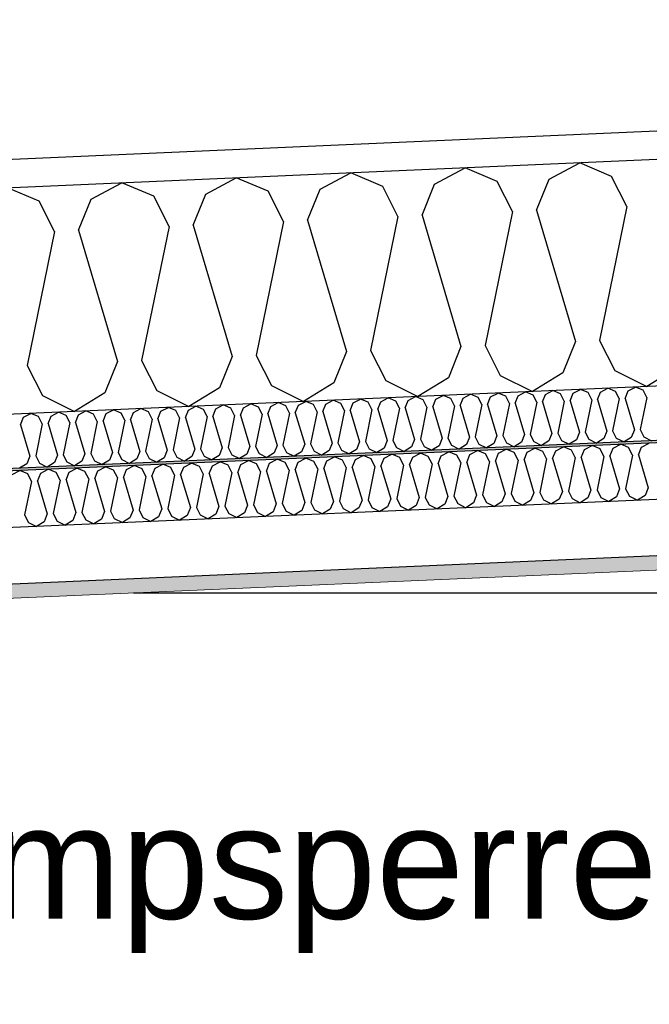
# Model space of a CAD drawing. Header units: millimetres. Extents: x -82116 to -59237, y -2070 to 13065.
# Tile 22 of 66: x -72903 to -72347, y 6256 to 7127. Entities that reach past the tile are written whole.
import ezdxf

# ---------------------------------------------------------------- set-up
doc = ezdxf.new("R2010")
doc.units = ezdxf.units.MM
doc.header["$LTSCALE"] = 0.5
doc.header["$MEASUREMENT"] = 0
doc.linetypes.add('PLINE', pattern=[0])
for name, color, linetype in [('223- Bjelker', 7, 'Continuous'), ('251- Frittbærende dekker', 7, 'Continuous'), ('256- Faste himlinger og overflatebehandling (Skravur)(Nye konstruksjoner)', 7, 'Continuous'), ('256- Faste himlinger og overflatebehandling(Nye konstruksjoner)', 7, 'Continuous'), ('261- Primærkonstruksjon (tak)', 7, 'Continuous'), ('261- Primærkonstruksjon (tak) (Skravur)', 7, 'Continuous'), ('832- Tekst bygning(Nye konstruksjoner)', 7, 'Continuous')]:
    doc.layers.add(name, color=color, linetype=linetype)
doc.layers.add('236- Innvendig kledning og overflate(Nye konstruksjoner)', color=7, linetype='Continuous', lineweight=0)
doc.styles.add('GENERATED_STYLE_3', font='arial.ttf')
doc.dimstyles.new('GENERATED_STYLE__2', dxfattribs={"dimtxt": 0.18, "dimasz": 182.4, "dimexe": 0.18, "dimexo": 0.0625, "dimgap": 0, "dimtad": 0, "dimtih": 1, "dimtoh": 1, "dimdec": 4, "dimzin": 0, "dimdsep": 46, "dimcen": 0.09, "dimadec": 0, "dimazin": 0, "dimtfac": 1, "dimtdec": 4, "dimtmove": 0, "dimatfit": 3, "dimldrblk": 'ARROWHEAD_5', "dimfxl": 1, "dimtolj": 1, "dimtzin": 0, "dimarcsym": 0})

# ---------------------------------------------------------------- blocks, each defined once
blk = doc.blocks.new('*X7')
at = {"layer": '261- Primærkonstruksjon (tak) (Skravur)', "linetype": 'PLINE'}
for p, q in [((-72435.73, 6985.77), (-72408.7, 7000.04)), ((-72380.52, 6988.18), (-72408.7, 7000.04)), ((-72637.88, 6976.95), (-72610.85, 6991.22)), ((-72582.67, 6979.36), (-72610.85, 6991.22)), ((-72536.8, 6981.36), (-72509.77, 6995.63)), ((-72481.6, 6983.77), (-72509.77, 6995.63)), ((-72367.02, 6961.66), (-72380.52, 6988.18)), ((-72840.03, 6968.12), (-72813, 6982.39)), ((-72784.83, 6970.53), (-72813, 6982.39)), ((-72738.96, 6972.53), (-72711.92, 6986.8)), ((-72683.75, 6974.95), (-72711.92, 6986.8)), ((-72569.18, 6952.83), (-72582.67, 6979.36)), ((-72547.94, 6953.76), (-72536.8, 6981.36)), ((-72468.1, 6957.24), (-72481.6, 6983.77)), ((-72446.86, 6958.17), (-72435.73, 6985.77)), ((-72885.9, 6966.12), (-72914.07, 6977.98)), ((-72771.33, 6944), (-72784.83, 6970.53)), ((-72750.09, 6944.93), (-72738.96, 6972.53)), ((-72670.25, 6948.42), (-72683.75, 6974.95)), ((-72649.02, 6949.34), (-72637.88, 6976.95)), ((-72872.4, 6939.59), (-72885.9, 6966.12)), ((-72851.17, 6940.52), (-72840.03, 6968.12)), ((-72547.94, 6953.76), (-72513.52, 6837.83)), ((-72468.1, 6957.24), (-72492.28, 6838.75)), ((-72446.86, 6958.17), (-72412.44, 6842.24)), ((-72367.02, 6961.66), (-72391.21, 6843.17)), ((-72750.09, 6944.93), (-72715.67, 6829)), ((-72670.25, 6948.42), (-72694.44, 6829.93)), ((-72649.02, 6949.34), (-72614.6, 6833.41)), ((-72569.18, 6952.83), (-72593.36, 6834.34)), ((-72872.4, 6939.59), (-72896.59, 6821.1)), ((-72851.17, 6940.52), (-72816.75, 6824.59)), ((-72771.33, 6944), (-72795.51, 6825.52)), ((-72412.44, 6842.24), (-72423.58, 6814.64)), ((-72391.21, 6843.17), (-72377.71, 6816.64)), ((-72614.6, 6833.41), (-72625.73, 6805.81)), ((-72593.36, 6834.34), (-72579.86, 6807.81)), ((-72513.52, 6837.83), (-72524.66, 6810.22)), ((-72492.28, 6838.75), (-72478.79, 6812.23)), ((-72816.75, 6824.59), (-72827.88, 6796.98)), ((-72795.51, 6825.52), (-72782.01, 6798.99)), ((-72715.67, 6829), (-72726.81, 6801.4)), ((-72694.44, 6829.93), (-72680.94, 6803.4)), ((-72896.59, 6821.1), (-72883.09, 6794.57)), ((-72423.58, 6814.64), (-72450.51, 6798.03)), ((-72377.71, 6816.64), (-72349.43, 6802.44)), ((-72322.5, 6819.05), (-72349.43, 6802.44)), ((-72625.73, 6805.81), (-72652.66, 6789.2)), ((-72579.86, 6807.81), (-72551.59, 6793.61)), ((-72524.66, 6810.22), (-72551.59, 6793.61)), ((-72478.79, 6812.23), (-72450.51, 6798.03)), ((-72827.88, 6796.98), (-72854.81, 6780.37)), ((-72782.01, 6798.99), (-72753.74, 6784.79)), ((-72726.81, 6801.4), (-72753.74, 6784.79)), ((-72680.94, 6803.4), (-72652.66, 6789.2)), ((-72883.09, 6794.57), (-72854.81, 6780.37))]:
    blk.add_line(p, q, dxfattribs=at)
blk = doc.blocks.new('*X22')
at = {"layer": '256- Faste himlinger og overflatebehandling (Skravur)(Nye konstruksjoner)', "linetype": 'PLINE'}
for p, q in [((-72487.32, 6793.28), (-72480.83, 6796.7)), ((-72474.07, 6793.86), (-72480.83, 6796.7)), ((-72463.06, 6794.34), (-72456.57, 6797.76)), ((-72449.81, 6794.92), (-72456.57, 6797.76)), ((-72438.8, 6795.4), (-72432.32, 6798.82)), ((-72425.55, 6795.97), (-72432.32, 6798.82)), ((-72417.22, 6789.83), (-72414.55, 6796.45)), ((-72414.55, 6796.45), (-72408.06, 6799.88)), ((-72401.3, 6797.03), (-72408.06, 6799.88)), ((-72398.06, 6790.67), (-72401.3, 6797.03)), ((-72392.96, 6790.89), (-72390.29, 6797.51)), ((-72390.29, 6797.51), (-72383.8, 6800.94)), ((-72377.04, 6798.09), (-72383.8, 6800.94)), ((-72373.8, 6791.73), (-72377.04, 6798.09)), ((-72368.7, 6791.95), (-72366.03, 6798.57)), ((-72366.03, 6798.57), (-72359.54, 6802)), ((-72352.78, 6799.15), (-72359.54, 6802)), ((-72349.54, 6792.78), (-72352.78, 6799.15)), ((-72681.39, 6784.8), (-72674.9, 6788.23)), ((-72668.14, 6785.38), (-72674.9, 6788.23)), ((-72657.13, 6785.86), (-72650.64, 6789.29)), ((-72643.88, 6786.44), (-72650.64, 6789.29)), ((-72632.87, 6786.92), (-72626.38, 6790.35)), ((-72619.62, 6787.5), (-72626.38, 6790.35)), ((-72611.28, 6781.36), (-72608.61, 6787.98)), ((-72608.61, 6787.98), (-72602.12, 6791.41)), ((-72595.36, 6788.56), (-72602.12, 6791.41)), ((-72592.12, 6782.19), (-72595.36, 6788.56)), ((-72587.03, 6782.42), (-72584.35, 6789.04)), ((-72584.35, 6789.04), (-72577.87, 6792.47)), ((-72571.1, 6789.62), (-72577.87, 6792.47)), ((-72567.86, 6783.25), (-72571.1, 6789.62)), ((-72562.77, 6783.48), (-72560.1, 6790.1)), ((-72560.1, 6790.1), (-72553.61, 6793.52)), ((-72546.85, 6790.68), (-72553.61, 6793.52)), ((-72543.61, 6784.31), (-72546.85, 6790.68)), ((-72538.51, 6784.53), (-72535.84, 6791.16)), ((-72535.84, 6791.16), (-72529.35, 6794.58)), ((-72522.59, 6791.74), (-72529.35, 6794.58)), ((-72519.35, 6785.37), (-72522.59, 6791.74)), ((-72514.25, 6785.59), (-72511.58, 6792.22)), ((-72511.58, 6792.22), (-72505.09, 6795.64)), ((-72498.33, 6792.8), (-72505.09, 6795.64)), ((-72495.09, 6786.43), (-72498.33, 6792.8)), ((-72489.99, 6786.65), (-72487.32, 6793.28)), ((-72470.83, 6787.49), (-72474.07, 6793.86)), ((-72465.73, 6787.71), (-72463.06, 6794.34)), ((-72465.73, 6787.71), (-72457.47, 6759.89)), ((-72446.57, 6788.55), (-72452.38, 6760.11)), ((-72446.57, 6788.55), (-72449.81, 6794.92)), ((-72441.48, 6788.77), (-72438.8, 6795.4)), ((-72441.48, 6788.77), (-72433.22, 6760.95)), ((-72422.32, 6789.61), (-72428.12, 6761.17)), ((-72422.32, 6789.61), (-72425.55, 6795.97)), ((-72417.22, 6789.83), (-72408.96, 6762.01)), ((-72398.06, 6790.67), (-72403.86, 6762.23)), ((-72392.96, 6790.89), (-72384.7, 6763.07)), ((-72373.8, 6791.73), (-72379.6, 6763.29)), ((-72368.7, 6791.95), (-72360.44, 6764.13)), ((-72349.54, 6792.78), (-72355.35, 6764.35)), ((-72875.45, 6776.33), (-72868.96, 6779.76)), ((-72862.2, 6776.91), (-72868.96, 6779.76)), ((-72851.19, 6777.39), (-72844.71, 6780.81)), ((-72837.94, 6777.97), (-72844.71, 6780.81)), ((-72826.93, 6778.45), (-72820.45, 6781.87)), ((-72813.69, 6779.03), (-72820.45, 6781.87)), ((-72810.45, 6772.66), (-72813.69, 6779.03)), ((-72805.35, 6772.88), (-72802.68, 6779.51)), ((-72802.68, 6779.51), (-72796.19, 6782.93)), ((-72789.43, 6780.09), (-72796.19, 6782.93)), ((-72786.19, 6773.72), (-72789.43, 6780.09)), ((-72781.09, 6773.94), (-72778.42, 6780.57)), ((-72778.42, 6780.57), (-72771.93, 6783.99)), ((-72765.17, 6781.15), (-72771.93, 6783.99)), ((-72761.93, 6774.78), (-72765.17, 6781.15)), ((-72756.83, 6775), (-72754.16, 6781.63)), ((-72754.16, 6781.63), (-72747.67, 6785.05)), ((-72740.91, 6782.21), (-72747.67, 6785.05)), ((-72737.67, 6775.84), (-72740.91, 6782.21)), ((-72732.57, 6776.06), (-72729.9, 6782.69)), ((-72729.9, 6782.69), (-72723.41, 6786.11)), ((-72716.65, 6783.26), (-72723.41, 6786.11)), ((-72713.41, 6776.9), (-72716.65, 6783.26)), ((-72708.32, 6777.12), (-72705.64, 6783.75)), ((-72705.64, 6783.75), (-72699.16, 6787.17)), ((-72692.39, 6784.32), (-72699.16, 6787.17)), ((-72689.15, 6777.96), (-72692.39, 6784.32)), ((-72684.06, 6778.18), (-72681.39, 6784.8)), ((-72664.9, 6779.02), (-72670.7, 6750.58)), ((-72664.9, 6779.02), (-72668.14, 6785.38)), ((-72659.8, 6779.24), (-72657.13, 6785.86)), ((-72659.8, 6779.24), (-72651.54, 6751.42)), ((-72640.64, 6780.08), (-72646.44, 6751.64)), ((-72640.64, 6780.08), (-72643.88, 6786.44)), ((-72635.54, 6780.3), (-72632.87, 6786.92)), ((-72635.54, 6780.3), (-72627.28, 6752.47)), ((-72616.38, 6781.13), (-72622.18, 6752.7)), ((-72616.38, 6781.13), (-72619.62, 6787.5)), ((-72611.28, 6781.36), (-72603.02, 6753.53)), ((-72592.12, 6782.19), (-72597.93, 6753.76)), ((-72587.03, 6782.42), (-72578.77, 6754.59)), ((-72567.86, 6783.25), (-72573.67, 6754.82)), ((-72562.77, 6783.48), (-72554.51, 6755.65)), ((-72543.61, 6784.31), (-72549.41, 6755.87)), ((-72538.51, 6784.53), (-72530.25, 6756.71)), ((-72519.35, 6785.37), (-72525.15, 6756.93)), ((-72514.25, 6785.59), (-72505.99, 6757.77)), ((-72495.09, 6786.43), (-72500.89, 6757.99)), ((-72489.99, 6786.65), (-72481.73, 6758.83)), ((-72470.83, 6787.49), (-72476.64, 6759.05)), ((-72902.38, 6768.65), (-72899.71, 6775.27)), ((-72899.71, 6775.27), (-72893.22, 6778.7)), ((-72886.46, 6775.85), (-72893.22, 6778.7)), ((-72883.22, 6769.48), (-72886.46, 6775.85)), ((-72878.12, 6769.71), (-72875.45, 6776.33)), ((-72858.96, 6770.54), (-72864.77, 6742.11)), ((-72858.96, 6770.54), (-72862.2, 6776.91)), ((-72853.87, 6770.77), (-72851.19, 6777.39)), ((-72853.87, 6770.77), (-72845.6, 6742.94)), ((-72834.7, 6771.6), (-72840.51, 6743.16)), ((-72834.7, 6771.6), (-72837.94, 6777.97)), ((-72829.61, 6771.82), (-72826.93, 6778.45)), ((-72829.61, 6771.82), (-72821.35, 6744)), ((-72810.45, 6772.66), (-72816.25, 6744.22)), ((-72805.35, 6772.88), (-72797.09, 6745.06)), ((-72786.19, 6773.72), (-72791.99, 6745.28)), ((-72781.09, 6773.94), (-72772.83, 6746.12)), ((-72761.93, 6774.78), (-72767.73, 6746.34)), ((-72756.83, 6775), (-72748.57, 6747.18)), ((-72737.67, 6775.84), (-72743.48, 6747.4)), ((-72732.57, 6776.06), (-72724.31, 6748.24)), ((-72713.41, 6776.9), (-72719.22, 6748.46)), ((-72708.32, 6777.12), (-72700.06, 6749.3)), ((-72689.15, 6777.96), (-72694.96, 6749.52)), ((-72684.06, 6778.18), (-72675.8, 6750.36)), ((-72902.38, 6768.65), (-72894.12, 6740.82)), ((-72883.22, 6769.48), (-72889.02, 6741.05)), ((-72878.12, 6769.71), (-72869.86, 6741.88)), ((-72408.96, 6762.01), (-72411.63, 6755.38)), ((-72403.86, 6762.23), (-72400.62, 6755.86)), ((-72384.7, 6763.07), (-72387.37, 6756.44)), ((-72379.6, 6763.29), (-72376.36, 6756.92)), ((-72360.44, 6764.13), (-72363.11, 6757.5)), ((-72355.35, 6764.35), (-72352.11, 6757.98)), ((-72603.02, 6753.53), (-72605.7, 6746.91)), ((-72597.93, 6753.76), (-72594.69, 6747.39)), ((-72578.77, 6754.59), (-72581.44, 6747.97)), ((-72573.67, 6754.82), (-72570.43, 6748.45)), ((-72554.51, 6755.65), (-72557.18, 6749.03)), ((-72549.41, 6755.87), (-72546.17, 6749.51)), ((-72530.25, 6756.71), (-72532.92, 6750.09)), ((-72525.15, 6756.93), (-72521.91, 6750.57)), ((-72505.99, 6757.77), (-72508.66, 6751.15)), ((-72500.89, 6757.99), (-72497.65, 6751.63)), ((-72481.73, 6758.83), (-72484.4, 6752.2)), ((-72476.64, 6759.05), (-72473.4, 6752.68)), ((-72460.15, 6753.26), (-72466.61, 6749.28)), ((-72457.47, 6759.89), (-72460.15, 6753.26)), ((-72452.38, 6760.11), (-72449.14, 6753.74)), ((-72449.14, 6753.74), (-72442.35, 6750.34)), ((-72435.89, 6754.32), (-72442.35, 6750.34)), ((-72433.22, 6760.95), (-72435.89, 6754.32)), ((-72428.12, 6761.17), (-72424.88, 6754.8)), ((-72424.88, 6754.8), (-72418.09, 6751.4)), ((-72411.63, 6755.38), (-72418.09, 6751.4)), ((-72400.62, 6755.86), (-72393.84, 6752.45)), ((-72387.37, 6756.44), (-72393.84, 6752.45)), ((-72376.36, 6756.92), (-72369.58, 6753.51)), ((-72363.11, 6757.5), (-72369.58, 6753.51)), ((-72352.11, 6757.98), (-72345.32, 6754.57)), ((-72816.25, 6744.22), (-72813.01, 6737.86)), ((-72797.09, 6745.06), (-72799.76, 6738.44)), ((-72791.99, 6745.28), (-72788.75, 6738.92)), ((-72772.83, 6746.12), (-72775.5, 6739.49)), ((-72767.73, 6746.34), (-72764.49, 6739.98)), ((-72748.57, 6747.18), (-72751.24, 6740.55)), ((-72743.48, 6747.4), (-72740.24, 6741.03)), ((-72724.31, 6748.24), (-72726.99, 6741.61)), ((-72719.22, 6748.46), (-72715.98, 6742.09)), ((-72700.06, 6749.3), (-72702.73, 6742.67)), ((-72694.96, 6749.52), (-72691.72, 6743.15)), ((-72675.8, 6750.36), (-72678.47, 6743.73)), ((-72670.7, 6750.58), (-72667.46, 6744.21)), ((-72667.46, 6744.21), (-72660.68, 6740.8)), ((-72654.21, 6744.79), (-72660.68, 6740.8)), ((-72651.54, 6751.42), (-72654.21, 6744.79)), ((-72646.44, 6751.64), (-72643.2, 6745.27)), ((-72643.2, 6745.27), (-72636.42, 6741.86)), ((-72629.95, 6745.85), (-72636.42, 6741.86)), ((-72627.28, 6752.47), (-72629.95, 6745.85)), ((-72622.18, 6752.7), (-72618.95, 6746.33)), ((-72618.95, 6746.33), (-72612.16, 6742.92)), ((-72605.7, 6746.91), (-72612.16, 6742.92)), ((-72594.69, 6747.39), (-72587.9, 6743.98)), ((-72581.44, 6747.97), (-72587.9, 6743.98)), ((-72570.43, 6748.45), (-72563.64, 6745.04)), ((-72557.18, 6749.03), (-72563.64, 6745.04)), ((-72546.17, 6749.51), (-72539.38, 6746.1)), ((-72532.92, 6750.09), (-72539.38, 6746.1)), ((-72521.91, 6750.57), (-72515.13, 6747.16)), ((-72508.66, 6751.15), (-72515.13, 6747.16)), ((-72497.65, 6751.63), (-72490.87, 6748.22)), ((-72484.4, 6752.2), (-72490.87, 6748.22)), ((-72473.4, 6752.68), (-72466.61, 6749.28)), ((-72894.12, 6740.82), (-72896.79, 6734.2)), ((-72889.02, 6741.05), (-72885.78, 6734.68)), ((-72869.86, 6741.88), (-72872.54, 6735.26)), ((-72864.77, 6742.11), (-72861.53, 6735.74)), ((-72861.53, 6735.74), (-72854.74, 6732.33)), ((-72848.28, 6736.32), (-72854.74, 6732.33)), ((-72845.6, 6742.94), (-72848.28, 6736.32)), ((-72840.51, 6743.16), (-72837.27, 6736.8)), ((-72837.27, 6736.8), (-72830.48, 6733.39)), ((-72824.02, 6737.38), (-72830.48, 6733.39)), ((-72821.35, 6744), (-72824.02, 6737.38)), ((-72813.01, 6737.86), (-72806.22, 6734.45)), ((-72799.76, 6738.44), (-72806.22, 6734.45)), ((-72788.75, 6738.92), (-72781.97, 6735.51)), ((-72775.5, 6739.49), (-72781.97, 6735.51)), ((-72764.49, 6739.98), (-72757.71, 6736.57)), ((-72751.24, 6740.55), (-72757.71, 6736.57)), ((-72740.24, 6741.03), (-72733.45, 6737.63)), ((-72726.99, 6741.61), (-72733.45, 6737.63)), ((-72715.98, 6742.09), (-72709.19, 6738.69)), ((-72702.73, 6742.67), (-72709.19, 6738.69)), ((-72691.72, 6743.15), (-72684.93, 6739.74)), ((-72678.47, 6743.73), (-72684.93, 6739.74)), ((-72896.79, 6734.2), (-72903.26, 6730.21)), ((-72885.78, 6734.68), (-72879, 6731.27)), ((-72872.54, 6735.26), (-72879, 6731.27))]:
    blk.add_line(p, q, dxfattribs=at)
blk = doc.blocks.new('*X23')
at = {"layer": '256- Faste himlinger og overflatebehandling (Skravur)(Nye konstruksjoner)', "linetype": 'PLINE'}
for p, q in [((-72530.89, 6741.2), (-72524.14, 6744.76)), ((-72517.09, 6741.8), (-72524.14, 6744.76)), ((-72505.63, 6742.3), (-72498.87, 6745.87)), ((-72491.82, 6742.9), (-72498.87, 6745.87)), ((-72480.36, 6743.4), (-72473.6, 6746.97)), ((-72466.55, 6744.01), (-72473.6, 6746.97)), ((-72457.87, 6737.61), (-72455.09, 6744.51)), ((-72455.09, 6744.51), (-72448.33, 6748.07)), ((-72441.29, 6745.11), (-72448.33, 6748.07)), ((-72437.91, 6738.48), (-72441.29, 6745.11)), ((-72432.6, 6738.71), (-72429.82, 6745.61)), ((-72429.82, 6745.61), (-72423.06, 6749.18)), ((-72416.02, 6746.21), (-72423.06, 6749.18)), ((-72412.64, 6739.58), (-72416.02, 6746.21)), ((-72407.33, 6739.81), (-72404.55, 6746.71)), ((-72404.55, 6746.71), (-72397.79, 6750.28)), ((-72390.75, 6747.32), (-72397.79, 6750.28)), ((-72387.37, 6740.68), (-72390.75, 6747.32)), ((-72382.06, 6740.92), (-72379.28, 6747.82)), ((-72379.28, 6747.82), (-72372.52, 6751.38)), ((-72365.48, 6748.42), (-72372.52, 6751.38)), ((-72362.1, 6741.79), (-72365.48, 6748.42)), ((-72356.8, 6742.02), (-72354.01, 6748.92)), ((-72354.01, 6748.92), (-72347.25, 6752.49)), ((-72733.05, 6732.37), (-72726.29, 6735.94)), ((-72719.24, 6732.97), (-72726.29, 6735.94)), ((-72707.78, 6733.47), (-72701.02, 6737.04)), ((-72693.98, 6734.08), (-72701.02, 6737.04)), ((-72682.51, 6734.58), (-72675.75, 6738.14)), ((-72668.71, 6735.18), (-72675.75, 6738.14)), ((-72660.02, 6728.78), (-72657.24, 6735.68)), ((-72657.24, 6735.68), (-72650.48, 6739.25)), ((-72643.44, 6736.28), (-72650.48, 6739.25)), ((-72640.06, 6729.65), (-72643.44, 6736.28)), ((-72634.75, 6729.88), (-72631.97, 6736.78)), ((-72631.97, 6736.78), (-72625.21, 6740.35)), ((-72618.17, 6737.39), (-72625.21, 6740.35)), ((-72614.79, 6730.75), (-72618.17, 6737.39)), ((-72609.48, 6730.99), (-72606.7, 6737.89)), ((-72606.7, 6737.89), (-72599.94, 6741.45)), ((-72592.9, 6738.49), (-72599.94, 6741.45)), ((-72589.52, 6731.86), (-72592.9, 6738.49)), ((-72584.22, 6732.09), (-72581.43, 6738.99)), ((-72581.43, 6738.99), (-72574.67, 6742.56)), ((-72567.63, 6739.59), (-72574.67, 6742.56)), ((-72564.26, 6732.96), (-72567.63, 6739.59)), ((-72558.95, 6733.19), (-72556.16, 6740.09)), ((-72556.16, 6740.09), (-72549.4, 6743.66)), ((-72542.36, 6740.7), (-72549.4, 6743.66)), ((-72538.99, 6734.06), (-72542.36, 6740.7)), ((-72533.68, 6734.3), (-72530.89, 6741.2)), ((-72513.72, 6735.17), (-72517.09, 6741.8)), ((-72508.41, 6735.4), (-72505.63, 6742.3)), ((-72488.45, 6736.27), (-72494.5, 6706.65)), ((-72488.45, 6736.27), (-72491.82, 6742.9)), ((-72483.14, 6736.5), (-72480.36, 6743.4)), ((-72483.14, 6736.5), (-72474.54, 6707.52)), ((-72463.18, 6737.37), (-72469.23, 6707.75)), ((-72463.18, 6737.37), (-72466.55, 6744.01)), ((-72457.87, 6737.61), (-72449.27, 6708.62)), ((-72437.91, 6738.48), (-72443.96, 6708.85)), ((-72432.6, 6738.71), (-72424, 6709.73)), ((-72412.64, 6739.58), (-72418.69, 6709.96)), ((-72407.33, 6739.81), (-72398.73, 6710.83)), ((-72387.37, 6740.68), (-72393.42, 6711.06)), ((-72382.06, 6740.92), (-72373.46, 6711.93)), ((-72362.1, 6741.79), (-72368.15, 6712.16)), ((-72356.8, 6742.02), (-72348.19, 6713.04)), ((-72909.93, 6724.65), (-72903.17, 6728.21)), ((-72896.13, 6725.25), (-72903.17, 6728.21)), ((-72884.66, 6725.75), (-72877.9, 6729.32)), ((-72870.86, 6726.35), (-72877.9, 6729.32)), ((-72862.17, 6719.95), (-72859.39, 6726.85)), ((-72859.39, 6726.85), (-72852.63, 6730.42)), ((-72845.59, 6727.46), (-72852.63, 6730.42)), ((-72842.21, 6720.82), (-72845.59, 6727.46)), ((-72836.9, 6721.06), (-72834.12, 6727.96)), ((-72834.12, 6727.96), (-72827.36, 6731.52)), ((-72820.32, 6728.56), (-72827.36, 6731.52)), ((-72816.94, 6721.93), (-72820.32, 6728.56)), ((-72811.64, 6722.16), (-72808.85, 6729.06)), ((-72808.85, 6729.06), (-72802.09, 6732.63)), ((-72795.05, 6729.66), (-72802.09, 6732.63)), ((-72791.68, 6723.03), (-72795.05, 6729.66)), ((-72786.37, 6723.26), (-72783.58, 6730.16)), ((-72783.58, 6730.16), (-72776.83, 6733.73)), ((-72769.78, 6730.77), (-72776.83, 6733.73)), ((-72766.41, 6724.13), (-72769.78, 6730.77)), ((-72761.1, 6724.37), (-72758.31, 6731.27)), ((-72758.31, 6731.27), (-72751.56, 6734.83)), ((-72744.51, 6731.87), (-72751.56, 6734.83)), ((-72741.14, 6725.24), (-72744.51, 6731.87)), ((-72735.83, 6725.47), (-72733.05, 6732.37)), ((-72715.87, 6726.34), (-72719.24, 6732.97)), ((-72710.56, 6726.57), (-72707.78, 6733.47)), ((-72690.6, 6727.44), (-72696.65, 6697.82)), ((-72690.6, 6727.44), (-72693.98, 6734.08)), ((-72685.29, 6727.68), (-72682.51, 6734.58)), ((-72685.29, 6727.68), (-72676.69, 6698.69)), ((-72665.33, 6728.55), (-72671.38, 6698.93)), ((-72665.33, 6728.55), (-72668.71, 6735.18)), ((-72660.02, 6728.78), (-72651.42, 6699.8)), ((-72640.06, 6729.65), (-72646.11, 6700.03)), ((-72634.75, 6729.88), (-72626.15, 6700.9)), ((-72614.79, 6730.75), (-72620.84, 6701.13)), ((-72609.48, 6730.99), (-72600.88, 6702)), ((-72589.52, 6731.86), (-72595.57, 6702.24)), ((-72584.22, 6732.09), (-72575.61, 6703.11)), ((-72564.26, 6732.96), (-72570.3, 6703.34)), ((-72558.95, 6733.19), (-72550.34, 6704.21)), ((-72538.99, 6734.06), (-72545.03, 6704.44)), ((-72533.68, 6734.3), (-72525.07, 6705.31)), ((-72513.72, 6735.17), (-72519.76, 6705.54)), ((-72508.41, 6735.4), (-72499.8, 6706.42)), ((-72892.75, 6718.62), (-72898.8, 6689)), ((-72892.75, 6718.62), (-72896.13, 6725.25)), ((-72887.44, 6718.85), (-72884.66, 6725.75)), ((-72887.44, 6718.85), (-72878.84, 6689.87)), ((-72867.48, 6719.72), (-72873.53, 6690.1)), ((-72867.48, 6719.72), (-72870.86, 6726.35)), ((-72862.17, 6719.95), (-72853.57, 6690.97)), ((-72842.21, 6720.82), (-72848.26, 6691.2)), ((-72836.9, 6721.06), (-72828.3, 6692.07)), ((-72816.94, 6721.93), (-72822.99, 6692.31)), ((-72811.64, 6722.16), (-72803.03, 6693.18)), ((-72791.68, 6723.03), (-72797.72, 6693.41)), ((-72786.37, 6723.26), (-72777.76, 6694.28)), ((-72766.41, 6724.13), (-72772.45, 6694.51)), ((-72761.1, 6724.37), (-72752.49, 6695.38)), ((-72741.14, 6725.24), (-72747.18, 6695.62)), ((-72735.83, 6725.47), (-72727.22, 6696.49)), ((-72715.87, 6726.34), (-72721.92, 6696.72)), ((-72710.56, 6726.57), (-72701.96, 6697.59)), ((-72424, 6709.73), (-72426.78, 6702.83)), ((-72418.69, 6709.96), (-72415.31, 6703.33)), ((-72398.73, 6710.83), (-72401.51, 6703.93)), ((-72393.42, 6711.06), (-72390.04, 6704.43)), ((-72373.46, 6711.93), (-72376.24, 6705.03)), ((-72368.15, 6712.16), (-72364.78, 6705.53)), ((-72348.19, 6713.04), (-72350.97, 6706.13)), ((-72626.15, 6700.9), (-72628.93, 6694)), ((-72620.84, 6701.13), (-72617.46, 6694.5)), ((-72600.88, 6702), (-72603.66, 6695.1)), ((-72595.57, 6702.24), (-72592.2, 6695.6)), ((-72575.61, 6703.11), (-72578.39, 6696.21)), ((-72570.3, 6703.34), (-72566.93, 6696.71)), ((-72550.34, 6704.21), (-72553.13, 6697.31)), ((-72545.03, 6704.44), (-72541.66, 6697.81)), ((-72525.07, 6705.31), (-72527.86, 6698.41)), ((-72519.76, 6705.54), (-72516.39, 6698.91)), ((-72499.8, 6706.42), (-72502.59, 6699.52)), ((-72494.5, 6706.65), (-72491.12, 6700.02)), ((-72477.32, 6700.62), (-72484.05, 6696.47)), ((-72474.54, 6707.52), (-72477.32, 6700.62)), ((-72469.23, 6707.75), (-72465.85, 6701.12)), ((-72465.85, 6701.12), (-72458.78, 6697.57)), ((-72452.05, 6701.72), (-72458.78, 6697.57)), ((-72449.27, 6708.62), (-72452.05, 6701.72)), ((-72443.96, 6708.85), (-72440.58, 6702.22)), ((-72440.58, 6702.22), (-72433.51, 6698.67)), ((-72426.78, 6702.83), (-72433.51, 6698.67)), ((-72415.31, 6703.33), (-72408.24, 6699.78)), ((-72401.51, 6703.93), (-72408.24, 6699.78)), ((-72390.04, 6704.43), (-72382.98, 6700.88)), ((-72376.24, 6705.03), (-72382.98, 6700.88)), ((-72364.78, 6705.53), (-72357.71, 6701.98)), ((-72350.97, 6706.13), (-72357.71, 6701.98)), ((-72828.3, 6692.07), (-72831.08, 6685.17)), ((-72822.99, 6692.31), (-72819.62, 6685.67)), ((-72803.03, 6693.18), (-72805.81, 6686.28)), ((-72797.72, 6693.41), (-72794.35, 6686.78)), ((-72777.76, 6694.28), (-72780.55, 6687.38)), ((-72772.45, 6694.51), (-72769.08, 6687.88)), ((-72752.49, 6695.38), (-72755.28, 6688.48)), ((-72747.18, 6695.62), (-72743.81, 6688.98)), ((-72727.22, 6696.49), (-72730.01, 6689.59)), ((-72721.92, 6696.72), (-72718.54, 6690.09)), ((-72701.96, 6697.59), (-72704.74, 6690.69)), ((-72696.65, 6697.82), (-72693.27, 6691.19)), ((-72676.69, 6698.69), (-72679.47, 6691.79)), ((-72671.38, 6698.93), (-72668, 6692.29)), ((-72668, 6692.29), (-72660.93, 6688.74)), ((-72654.2, 6692.9), (-72660.93, 6688.74)), ((-72651.42, 6699.8), (-72654.2, 6692.9)), ((-72646.11, 6700.03), (-72642.73, 6693.4)), ((-72642.73, 6693.4), (-72635.67, 6689.85)), ((-72628.93, 6694), (-72635.67, 6689.85)), ((-72617.46, 6694.5), (-72610.4, 6690.95)), ((-72603.66, 6695.1), (-72610.4, 6690.95)), ((-72592.2, 6695.6), (-72585.13, 6692.05)), ((-72578.39, 6696.21), (-72585.13, 6692.05)), ((-72566.93, 6696.71), (-72559.86, 6693.16)), ((-72553.13, 6697.31), (-72559.86, 6693.16)), ((-72541.66, 6697.81), (-72534.59, 6694.26)), ((-72527.86, 6698.41), (-72534.59, 6694.26)), ((-72516.39, 6698.91), (-72509.32, 6695.36)), ((-72502.59, 6699.52), (-72509.32, 6695.36)), ((-72491.12, 6700.02), (-72484.05, 6696.47)), ((-72898.8, 6689), (-72895.42, 6682.36)), ((-72878.84, 6689.87), (-72881.62, 6682.97)), ((-72873.53, 6690.1), (-72870.15, 6683.47)), ((-72870.15, 6683.47), (-72863.09, 6679.92)), ((-72856.35, 6684.07), (-72863.09, 6679.92)), ((-72853.57, 6690.97), (-72856.35, 6684.07)), ((-72848.26, 6691.2), (-72844.89, 6684.57)), ((-72844.89, 6684.57), (-72837.82, 6681.02)), ((-72831.08, 6685.17), (-72837.82, 6681.02)), ((-72819.62, 6685.67), (-72812.55, 6682.12)), ((-72805.81, 6686.28), (-72812.55, 6682.12)), ((-72794.35, 6686.78), (-72787.28, 6683.23)), ((-72780.55, 6687.38), (-72787.28, 6683.23)), ((-72769.08, 6687.88), (-72762.01, 6684.33)), ((-72755.28, 6688.48), (-72762.01, 6684.33)), ((-72743.81, 6688.98), (-72736.74, 6685.43)), ((-72730.01, 6689.59), (-72736.74, 6685.43)), ((-72718.54, 6690.09), (-72711.47, 6686.54)), ((-72704.74, 6690.69), (-72711.47, 6686.54)), ((-72693.27, 6691.19), (-72686.2, 6687.64)), ((-72679.47, 6691.79), (-72686.2, 6687.64)), ((-72895.42, 6682.36), (-72888.35, 6678.81)), ((-72881.62, 6682.97), (-72888.35, 6678.81))]:
    blk.add_line(p, q, dxfattribs=at)
blk = doc.blocks.new('ARROWHEAD_5')
at = {"linetype": 'Continuous'}
blk.add_hatch(color=256, dxfattribs=at).paths.add_polyline_path([(-1, 0.2679), (0, 0), (-1, -0.2679)])
blk.add_line((0, 0), (-1, 0), dxfattribs=at)

msp = doc.modelspace()

# ---------------------------------------------------------------- hatches: boundary and pattern name
at = {"layer": '256- Faste himlinger og overflatebehandling (Skravur)(Nye konstruksjoner)', "linetype": 'Continuous'}
msp.add_hatch(color=256, dxfattribs=at).paths.add_polyline_path([(-77605.66, 6522.9), (-70890.66, 6816.08), (-70890.66, 6818.08), (-77605.66, 6524.9)])
h = msp.add_hatch(dxfattribs=at)
h.set_pattern_fill('Gips', color=256, style=0, pattern_type=2)
h.set_pattern_definition([(2.5, (0, 0), (-3.77755, 86.52011), [0, -50]), (2.5, (23.09, 44.35), (-3.77755, 86.52011), [0, -50])])
h.paths.add_polyline_path([(-77605.66, 6410.29), (-70890.66, 6703.48), (-70890.66, 6715.99), (-77605.66, 6422.8)])

# ---------------------------------------------------------------- linework, layer by layer
at = {"layer": '223- Bjelker', "linetype": 'PLINE'}
msp.add_line((-70082.16, 7126.64), (-77668.16, 6795.43), dxfattribs=at)
at = {"layer": '236- Innvendig kledning og overflate(Nye konstruksjoner)', "linetype": 'PLINE'}
msp.add_line((-70890.66, 6703.48), (-77605.66, 6410.29), dxfattribs=at)
at = {"layer": '251- Frittbærende dekker', "linetype": 'PLINE'}
msp.add_line((-72802.56, 6620), (-70890.66, 6620), dxfattribs=at)
at = {"layer": '256- Faste himlinger og overflatebehandling(Nye konstruksjoner)', "linetype": 'PLINE'}
for p, q in [((-70890.66, 6818.08), (-77605.66, 6524.9)), ((-70890.66, 6816.08), (-77605.66, 6522.9)), ((-70890.66, 6766.04), (-77605.66, 6472.85)), ((-70890.66, 6715.99), (-77605.66, 6422.8))]:
    msp.add_line(p, q, dxfattribs=at)
at = {"layer": '261- Primærkonstruksjon (tak)', "linetype": 'PLINE'}
msp.add_line((-69600.66, 7122.64), (-77818.16, 6763.86), dxfattribs=at)
at = {"layer": '261- Primærkonstruksjon (tak)', "linetype": 'PLINE', "flags": 128}
msp.add_lwpolyline([(-69823.16, 6912.74), (-70740.66, 6872.68), (-70753.16, 6872.13), (-70765.66, 6871.59), (-70865.66, 6867.22), (-70878.16, 6866.68), (-70890.66, 6866.13), (-77605.66, 6572.95)], dxfattribs=at)

# ---------------------------------------------------------------- block references
at = {"layer": '256- Faste himlinger og overflatebehandling(Nye konstruksjoner)'}
for name in ['*X22', '*X23']:
    msp.add_blockref(name, (0, 0), dxfattribs=at)
at = {"layer": '261- Primærkonstruksjon (tak)'}
msp.add_blockref('*X7', (0, 0), dxfattribs=at)

# ---------------------------------------------------------------- texts
at = {"layer": '832- Tekst bygning(Nye konstruksjoner)', "linetype": 'Continuous', "insert": (-73892.73, 6301.86), "char_height": 100, "attachment_point": 7, "style": 'GENERATED_STYLE_3'}
msp.add_mtext('\\A1;{\\pql;\\fArial|b0|i0|c0|p0;\\W1.000000;Ny isolering, dampsperre, og lydhimling}', dxfattribs=at)

# ---------------------------------------------------------------- leaders
at = {"layer": '832- Tekst bygning(Nye konstruksjoner)', "linetype": 'PLINE', "annotation_type": 0, "has_hookline": 1, "hookline_direction": 0, "text_width": 2423.6}
msp.add_leader([(-74163.4, 6623.14), (-74033.91, 6301.86), (-74075.13, 6256.44), (-73892.73, 6256.44)], dimstyle='GENERATED_STYLE__2', dxfattribs=at)

doc.saveas('drawing.dxf')
